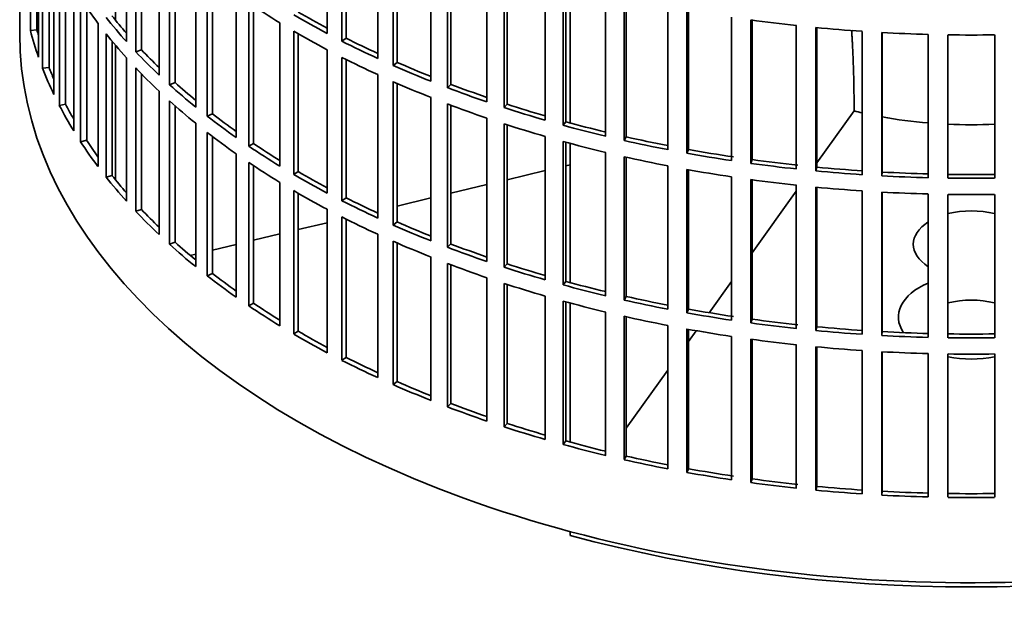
# Model space of a CAD drawing. Header units: millimetres. Extents: x 483 to 1358, y -1720 to 1581.
# Tile 2 of 29: x 1065 to 1214, y -1656 to -1567. Entities that reach past the tile are written whole.
import ezdxf

# ---------------------------------------------------------------- set-up
doc = ezdxf.new("R2010")
doc.units = ezdxf.units.MM
doc.layers.add('VSI344-454_FILTR', color=7, linetype='Continuous')
doc.layers.add('VSI344-454_SUPPO', color=7, linetype='Continuous')

# ---------------------------------------------------------------- blocks, each defined once
blk = doc.blocks.new('SE4')
at = {"layer": 'VSI344-454_FILTR', "color": 7, "linetype": 'Continuous', "lineweight": 35}
for p, q in [((1065.26, -1328.8), (1065.26, -1568.85)), ((1066.87, -1568.37), (1066.87, -1546.73)), ((1081.36, -1570.03), (1081.36, -1548.39)), ((1111.64, -1568.8), (1111.64, -1547.16)), ((1113.85, -1569.95), (1113.85, -1548.32)), ((1067.86, -1568.27), (1067.86, -1550.04)), ((1082.76, -1571.55), (1082.76, -1549.92)), ((1114.5, -1569.51), (1114.5, -1548.64)), ((1068.09, -1572.37), (1068.09, -1550.73)), ((1083.63, -1571.26), (1083.63, -1550.82)), ((1119.24, -1572.56), (1119.24, -1550.93)), ((1068.71, -1574.05), (1068.71, -1552.41)), ((1121.59, -1573.62), (1121.59, -1551.99)), ((1122.18, -1573.16), (1122.18, -1552.25)), ((1086.28, -1575.07), (1086.28, -1553.43)), ((1127.28, -1576.01), (1127.28, -1554.38)), ((1069.68, -1573.91), (1069.68, -1554.76)), ((1087.86, -1576.53), (1087.86, -1554.89)), ((1088.69, -1576.21), (1088.69, -1555.63)), ((1129.76, -1576.98), (1129.76, -1555.34)), ((1130.29, -1576.49), (1130.29, -1555.54)), ((1070.42, -1577.99), (1070.42, -1556.36)), ((1071.24, -1579.65), (1071.24, -1558.01)), ((1091.8, -1579.9), (1091.8, -1558.26)), ((1135.72, -1579.13), (1135.72, -1557.49)), ((1138.31, -1579.99), (1138.31, -1558.35)), ((1138.77, -1579.48), (1138.77, -1558.5)), ((1072.19, -1579.47), (1072.19, -1559.78)), ((1093.55, -1581.29), (1093.55, -1559.65)), ((1094.34, -1580.93), (1094.34, -1560.26)), ((1144.52, -1581.9), (1144.52, -1560.26)), ((1073.41, -1583.51), (1073.41, -1561.87)), ((1147.2, -1582.65), (1147.2, -1561.01)), ((1147.6, -1582.12), (1147.6, -1561.12)), ((1097.88, -1584.49), (1097.88, -1562.85)), ((1153.62, -1584.3), (1153.62, -1562.67)), ((1156.39, -1584.95), (1156.39, -1563.31)), ((1156.73, -1584.4), (1156.73, -1563.39)), ((1074.43, -1585.13), (1074.43, -1563.49)), ((1075.36, -1584.91), (1075.36, -1564.88)), ((1099.8, -1585.81), (1099.8, -1564.17)), ((1100.54, -1585.42), (1100.54, -1564.67)), ((1163, -1586.34), (1163, -1564.7)), ((1165.84, -1586.87), (1165.84, -1565.23)), ((1166.11, -1586.31), (1166.11, -1565.28)), ((1172.6, -1587.99), (1172.6, -1566.35)), ((1077.07, -1588.89), (1077.07, -1567.26)), ((1104.5, -1588.83), (1104.5, -1567.19)), ((1175.49, -1588.4), (1175.49, -1566.77)), ((1175.7, -1587.84), (1175.7, -1566.8)), ((1182.37, -1589.25), (1182.37, -1567.61)), ((1067.86, -1568.27), (1066.87, -1568.37)), ((1078.28, -1590.47), (1078.28, -1568.83)), ((1106.58, -1590.07), (1106.58, -1568.43)), ((1107.27, -1589.65), (1107.27, -1568.83)), ((1185.31, -1589.55), (1185.31, -1567.91)), ((1185.45, -1588.98), (1185.45, -1567.92)), ((1192.28, -1590.11), (1192.28, -1568.48)), ((1195.24, -1590.29), (1195.24, -1568.66)), ((1195.31, -1589.72), (1195.31, -1568.66)), ((1202.26, -1590.58), (1202.26, -1568.94)), ((1205.24, -1590.64), (1205.24, -1569)), ((1212.28, -1590.64), (1212.28, -1569)), ((1079.18, -1590.21), (1079.18, -1569.94)), ((1114.5, -1569.51), (1113.85, -1569.95)), ((1083.63, -1571.26), (1082.76, -1571.55)), ((1111.64, -1592.89), (1111.64, -1571.25)), ((1081.36, -1594.12), (1081.36, -1572.48)), ((1113.85, -1594.04), (1113.85, -1572.4)), ((1114.5, -1593.6), (1114.5, -1572.73)), ((1122.18, -1573.16), (1121.59, -1573.62)), ((1069.68, -1573.91), (1068.71, -1574.05)), ((1082.76, -1595.64), (1082.76, -1574)), ((1083.63, -1595.35), (1083.63, -1574.91)), ((1119.24, -1596.65), (1119.24, -1575.01)), ((1088.69, -1576.21), (1087.86, -1576.53)), ((1121.59, -1597.71), (1121.59, -1576.07)), ((1122.18, -1597.24), (1122.18, -1576.33)), ((1130.29, -1576.49), (1129.76, -1576.98)), ((1086.28, -1599.16), (1086.28, -1577.52)), ((1072.19, -1579.47), (1071.24, -1579.65)), ((1087.86, -1600.62), (1087.86, -1578.98)), ((1088.69, -1600.29), (1088.69, -1579.72)), ((1127.28, -1600.1), (1127.28, -1578.46)), ((1129.76, -1601.06), (1129.76, -1579.42)), ((1130.29, -1600.57), (1130.29, -1579.63)), ((1138.77, -1579.48), (1138.31, -1579.99)), ((1094.34, -1580.93), (1093.55, -1581.29)), ((1091.8, -1603.98), (1091.8, -1582.35)), ((1135.72, -1603.21), (1135.72, -1581.58)), ((1138.31, -1604.08), (1138.31, -1582.44)), ((1138.77, -1603.57), (1138.77, -1582.59)), ((1147.6, -1582.12), (1147.2, -1582.65)), ((1093.55, -1605.38), (1093.55, -1583.74)), ((1075.36, -1584.91), (1074.43, -1585.13)), ((1094.34, -1605.02), (1094.34, -1584.35)), ((1100.54, -1585.42), (1099.8, -1585.81)), ((1144.52, -1605.98), (1144.52, -1584.34)), ((1147.2, -1606.74), (1147.2, -1585.1)), ((1147.6, -1606.21), (1147.6, -1585.21)), ((1156.73, -1584.4), (1156.39, -1584.95)), ((1097.88, -1608.58), (1097.88, -1586.94)), ((1153.62, -1608.39), (1153.62, -1586.75)), ((1166.11, -1586.31), (1165.84, -1586.87)), ((1099.8, -1609.9), (1099.8, -1588.26)), ((1156.39, -1609.03), (1156.39, -1587.4)), ((1156.73, -1608.49), (1156.73, -1587.47)), ((1175.7, -1587.84), (1175.49, -1588.4)), ((1100.54, -1609.51), (1100.54, -1588.76)), ((1107.27, -1589.65), (1106.58, -1590.07)), ((1163, -1610.42), (1163, -1588.79)), ((1165.84, -1610.96), (1165.84, -1589.32)), ((1166.11, -1610.4), (1166.11, -1589.37)), ((1185.45, -1588.98), (1185.31, -1589.55)), ((1195.31, -1589.72), (1195.24, -1590.29)), ((1079.18, -1590.21), (1078.28, -1590.47)), ((1104.5, -1612.92), (1104.5, -1591.28)), ((1172.6, -1612.07), (1172.6, -1590.44)), ((1175.49, -1612.49), (1175.49, -1590.85)), ((1175.7, -1611.93), (1175.7, -1590.88)), ((1106.58, -1614.15), (1106.58, -1592.52)), ((1107.27, -1613.74), (1107.27, -1592.92)), ((1182.37, -1613.34), (1182.37, -1591.7)), ((1185.31, -1613.63), (1185.31, -1592)), ((1185.45, -1613.06), (1185.45, -1592.01)), ((1192.28, -1614.2), (1192.28, -1592.56)), ((1195.24, -1614.38), (1195.24, -1592.74)), ((1195.31, -1613.8), (1195.31, -1592.75)), ((1202.26, -1614.66), (1202.26, -1593.03)), ((1205.24, -1614.72), (1205.24, -1593.09)), ((1212.28, -1614.72), (1212.28, -1593.09)), ((1114.5, -1593.6), (1113.85, -1594.04)), ((1083.63, -1595.35), (1082.76, -1595.64)), ((1111.64, -1616.98), (1111.64, -1595.34)), ((1113.85, -1618.13), (1113.85, -1596.49)), ((1114.5, -1617.68), (1114.5, -1596.82)), ((1122.18, -1597.24), (1121.59, -1597.71)), ((1088.69, -1600.29), (1087.86, -1600.62)), ((1119.24, -1620.74), (1119.24, -1599.1)), ((1121.59, -1621.8), (1121.59, -1600.16)), ((1122.18, -1621.33), (1122.18, -1600.42)), ((1130.29, -1600.57), (1129.76, -1601.06)), ((1127.28, -1624.19), (1127.28, -1602.55)), ((1129.76, -1625.15), (1129.76, -1603.51)), ((1130.29, -1624.66), (1130.29, -1603.71)), ((1138.77, -1603.57), (1138.31, -1604.08)), ((1094.34, -1605.02), (1093.55, -1605.38)), ((1135.72, -1627.3), (1135.72, -1605.66)), ((1147.6, -1606.21), (1147.2, -1606.74)), ((1138.31, -1628.16), (1138.31, -1606.52)), ((1138.77, -1627.65), (1138.77, -1606.68)), ((1144.52, -1630.07), (1144.52, -1608.43)), ((1147.2, -1630.82), (1147.2, -1609.19)), ((1147.6, -1630.3), (1147.6, -1609.3)), ((1156.73, -1608.49), (1156.39, -1609.03)), ((1100.54, -1609.51), (1099.8, -1609.9)), ((1153.62, -1632.48), (1153.62, -1610.84)), ((1166.11, -1610.4), (1165.84, -1610.96)), ((1156.39, -1633.12), (1156.39, -1611.48)), ((1156.73, -1632.58), (1156.73, -1611.56)), ((1175.7, -1611.93), (1175.49, -1612.49)), ((1107.27, -1613.74), (1106.58, -1614.15)), ((1163, -1634.51), (1163, -1612.87)), ((1165.84, -1635.04), (1165.84, -1613.4)), ((1166.11, -1634.49), (1166.11, -1613.45)), ((1185.45, -1613.06), (1185.31, -1613.63)), ((1195.31, -1613.8), (1195.24, -1614.38)), ((1172.6, -1636.16), (1172.6, -1614.52)), ((1175.49, -1636.58), (1175.49, -1614.94)), ((1175.7, -1636.01), (1175.7, -1614.97)), ((1182.37, -1637.42), (1182.37, -1615.79)), ((1185.31, -1637.72), (1185.31, -1616.08)), ((1185.45, -1637.15), (1185.45, -1616.1)), ((1192.28, -1638.29), (1192.28, -1616.65)), ((1195.24, -1638.47), (1195.24, -1616.83)), ((1195.31, -1637.89), (1195.31, -1616.83)), ((1114.5, -1617.68), (1113.85, -1618.13)), ((1202.26, -1638.75), (1202.26, -1617.11)), ((1205.24, -1638.81), (1205.24, -1617.17)), ((1212.28, -1638.81), (1212.28, -1617.17)), ((1122.18, -1621.33), (1121.59, -1621.8)), ((1130.29, -1624.66), (1129.76, -1625.15)), ((1138.77, -1627.65), (1138.31, -1628.16)), ((1147.6, -1630.3), (1147.2, -1630.82)), ((1156.73, -1632.58), (1156.39, -1633.12)), ((1166.11, -1634.49), (1165.84, -1635.04)), ((1175.7, -1636.01), (1175.49, -1636.58)), ((1185.45, -1637.15), (1185.31, -1637.72)), ((1195.31, -1637.89), (1195.24, -1638.47))]:
    blk.add_line(p, q, dxfattribs=at)
for centre, radius, start, end in [((1208.76, -1320.53), 248.5, 269.189, 270.811), ((1208.76, -1343.32), 246.77, 269.1833, 270.8167), ((1208.76, -1342.16), 248.5, 269.189, 270.811), ((1208.76, -1344.61), 248.5, 269.189, 270.811), ((1208.76, -1367.4), 246.77, 269.1833, 270.8167), ((1208.76, -1366.25), 248.5, 269.189, 270.811), ((1208.76, -1368.7), 248.5, 269.189, 270.811), ((1208.76, -1391.49), 246.77, 269.1833, 270.8167), ((1208.76, -1390.34), 248.5, 269.189, 270.811)]:
    blk.add_arc(centre, radius, start, end, dxfattribs=at)
for centre, major_axis, start_param, end_param in [((1208.76, -1534.35), (-143.5, 0), 0.359458, 0.408487), ((1208.76, -1510.26), (-143.5, 0), 0.708524, 0.757553), ((1208.76, -1531.9), (-143.5, 0), 0.429271, 0.4783), ((1208.76, -1531.9), (-142.5, 0), 0.429099, 0.464583), ((1208.76, -1507.81), (-143.5, 0), 0.778337, 0.827366), ((1208.76, -1507.81), (-142.5, 0), 0.778165, 0.820895), ((1208.76, -1486.17), (-143.5, 0), 1.336842, 1.385871), ((1208.76, -1568.85), (143.5, 0), 3.141593, 5.158357), ((1208.76, -1555.99), (-143.5, 0), 0.150018, 0.199048), ((1208.76, -1555.99), (-142.5, 0), 0.149846, 0.160582), ((1208.76, -1534.35), (-143.5, 0), 0.429271, 0.4783), ((1208.76, -1510.26), (-143.5, 0), 0.778337, 0.827366), ((1208.76, -1486.17), (-143.5, 0), 1.406655, 1.455685), ((1208.76, -1486.17), (-143.5, 0), 1.476469, 1.525498), ((1208.76, -1507.81), (-143.5, 0), 0.84815, 0.897179), ((1208.76, -1507.81), (-142.5, 0), 0.847978, 0.891566), ((1208.76, -1531.9), (-143.5, 0), 0.499084, 0.548113), ((1208.76, -1531.9), (-142.5, 0), 0.498912, 0.536508), ((1208.76, -1510.26), (-143.5, 0), 0.84815, 0.897179), ((1208.76, -1507.81), (-143.5, 0), 0.917963, 0.966992), ((1208.76, -1507.81), (-142.5, 0), 0.917791, 0.962144), ((1208.76, -1555.99), (-143.5, 0), 0.219831, 0.268861), ((1208.76, -1555.99), (-142.5, 0), 0.219659, 0.242088), ((1208.76, -1534.35), (-143.5, 0), 0.499084, 0.548113), ((1208.76, -1531.9), (-143.5, 0), 0.568897, 0.617927), ((1208.76, -1531.9), (-142.5, 0), 0.568725, 0.607984), ((1208.76, -1510.26), (-143.5, 0), 0.917963, 0.966992), ((1208.76, -1507.81), (-142.5, 0), 0.987604, 1.032651), ((1208.76, -1507.81), (-143.5, 0), 0.987776, 1.036806), ((1208.76, -1555.99), (-143.5, 0), 0.289645, 0.338674), ((1208.76, -1555.99), (-142.5, 0), 0.289473, 0.318152), ((1208.76, -1534.35), (-143.5, 0), 0.568897, 0.617927), ((1208.76, -1510.26), (-143.5, 0), 0.987776, 1.036806), ((1208.76, -1507.81), (-142.5, 0), 1.057417, 1.103102), ((1208.76, -1531.9), (-142.5, 0), 0.638538, 0.679153), ((1208.76, -1507.81), (-143.5, 0), 1.057589, 1.106619), ((1208.76, -1531.9), (-143.5, 0), 0.63871, 0.68774), ((1208.76, -1510.26), (-143.5, 0), 1.057589, 1.106619), ((1208.76, -1507.81), (-143.5, 0), 1.127403, 1.176432), ((1208.76, -1507.81), (-142.5, 0), 1.127231, 1.17351), ((1208.76, -1534.35), (-143.5, 0), 0.63871, 0.68774), ((1208.76, -1555.99), (-143.5, 0), 0.359458, 0.408487), ((1208.76, -1555.99), (-142.5, 0), 0.359286, 0.391958), ((1208.76, -1531.9), (-142.5, 0), 0.708352, 0.750104), ((1208.76, -1510.26), (-143.5, 0), 1.127403, 1.176432), ((1208.76, -1507.81), (-143.5, 0), 1.197216, 1.246245), ((1208.76, -1507.81), (-142.5, 0), 1.197044, 1.243883), ((1208.76, -1531.9), (-143.5, 0), 0.708524, 0.757553), ((1208.76, -1507.81), (-143.5, 0), 1.267029, 1.316058), ((1208.76, -1507.81), (-142.5, 0), 1.266857, 1.31623), ((1208.76, -1534.35), (-143.5, 0), 0.708524, 0.757553), ((1208.76, -1510.26), (-143.5, 0), 1.197216, 1.246245), ((1208.76, -1507.81), (-143.5, 0), 1.336842, 1.385871), ((1208.76, -1507.81), (-142.5, 0), 1.33667, 1.386044), ((1208.76, -1531.9), (-143.5, 0), 0.778337, 0.827366), ((1208.76, -1531.9), (-142.5, 0), 0.778165, 0.820895), ((1208.76, -1510.26), (-143.5, 0), 1.267029, 1.316058), ((1208.76, -1507.81), (-143.5, 0), 1.406655, 1.455685), ((1208.76, -1507.81), (-142.5, 0), 1.406483, 1.455857), ((1208.76, -1507.81), (-142.5, 0), 1.476296, 1.52567), ((1208.76, -1555.99), (-143.5, 0), 0.429271, 0.4783), ((1208.76, -1555.99), (-142.5, 0), 0.429099, 0.464583), ((1208.76, -1510.26), (-143.5, 0), 1.336842, 1.385871), ((1208.76, -1507.81), (-143.5, 0), 1.476469, 1.525498), ((1208.76, -1534.35), (-143.5, 0), 0.778337, 0.827366), ((1208.76, -1510.26), (-143.5, 0), 1.406655, 1.455685), ((1208.76, -1510.26), (-143.5, 0), 1.476469, 1.525498), ((1208.76, -1531.9), (-143.5, 0), 0.84815, 0.897179), ((1208.76, -1531.9), (-142.5, 0), 0.847978, 0.891566), ((1208.76, -1555.99), (-143.5, 0), 0.499084, 0.548113), ((1208.76, -1555.99), (-142.5, 0), 0.498912, 0.536508), ((1208.76, -1534.35), (-143.5, 0), 0.84815, 0.897179), ((1208.76, -1531.9), (-142.5, 0), 0.917791, 0.962144), ((1208.76, -1531.9), (-143.5, 0), 0.917963, 0.966992), ((1208.76, -1555.99), (-142.5, 0), 0.568725, 0.607984), ((1208.76, -1534.35), (-143.5, 0), 0.917963, 0.966992), ((1208.76, -1555.99), (-143.5, 0), 0.568897, 0.617927), ((1208.76, -1531.9), (-143.5, 0), 0.987776, 1.036806), ((1208.76, -1531.9), (-142.5, 0), 0.987604, 1.032651), ((1208.76, -1534.35), (-143.5, 0), 0.987776, 1.036806), ((1208.76, -1531.9), (-143.5, 0), 1.057589, 1.106619), ((1208.76, -1531.9), (-142.5, 0), 1.057417, 1.103102), ((1208.76, -1555.99), (-143.5, 0), 0.63871, 0.68774), ((1208.76, -1555.99), (-142.5, 0), 0.638538, 0.679153), ((1208.76, -1531.9), (-142.5, 0), 1.127231, 1.17351), ((1208.76, -1534.35), (-143.5, 0), 1.057589, 1.106619), ((1208.76, -1531.9), (-143.5, 0), 1.127403, 1.176432), ((1208.76, -1534.35), (-143.5, 0), 1.127403, 1.176432), ((1208.76, -1531.9), (-143.5, 0), 1.197216, 1.246245), ((1208.76, -1531.9), (-142.5, 0), 1.197044, 1.243883), ((1208.76, -1555.99), (-143.5, 0), 0.708524, 0.757553), ((1208.76, -1555.99), (-142.5, 0), 0.708352, 0.750104), ((1208.76, -1531.9), (-142.5, 0), 1.266857, 1.31623), ((1208.76, -1534.35), (-143.5, 0), 1.197216, 1.246245), ((1208.76, -1531.9), (-143.5, 0), 1.267029, 1.316058), ((1208.76, -1531.9), (-142.5, 0), 1.33667, 1.386044), ((1208.76, -1555.99), (-142.5, 0), 0.778165, 0.820895), ((1208.76, -1534.35), (-143.5, 0), 1.267029, 1.316058), ((1208.76, -1531.9), (-143.5, 0), 1.336842, 1.385871), ((1208.76, -1531.9), (-143.5, 0), 1.406655, 1.455685), ((1208.76, -1531.9), (-142.5, 0), 1.406483, 1.455857), ((1208.76, -1531.9), (-142.5, 0), 1.476296, 1.52567), ((1208.76, -1555.99), (-143.5, 0), 0.778337, 0.827366), ((1208.76, -1534.35), (-143.5, 0), 1.336842, 1.385871), ((1208.76, -1531.9), (-143.5, 0), 1.476469, 1.525498), ((1208.76, -1534.35), (-143.5, 0), 1.406655, 1.455685), ((1208.76, -1534.35), (-143.5, 0), 1.476469, 1.525498), ((1208.76, -1555.99), (-143.5, 0), 0.84815, 0.897179), ((1208.76, -1555.99), (-142.5, 0), 0.847978, 0.891566), ((1208.76, -1555.99), (-143.5, 0), 0.917963, 0.966992), ((1208.76, -1555.99), (-142.5, 0), 0.917791, 0.962144), ((1208.76, -1555.99), (-143.5, 0), 0.987776, 1.036806), ((1208.76, -1555.99), (-142.5, 0), 0.987604, 1.032651), ((1208.76, -1555.99), (-143.5, 0), 1.057589, 1.106619), ((1208.76, -1555.99), (-142.5, 0), 1.057417, 1.103102), ((1208.76, -1555.99), (-143.5, 0), 1.127403, 1.176432), ((1208.76, -1555.99), (-142.5, 0), 1.127231, 1.17351), ((1208.76, -1555.99), (-143.5, 0), 1.197216, 1.246245), ((1208.76, -1555.99), (-142.5, 0), 1.197044, 1.243883), ((1208.76, -1555.99), (-142.5, 0), 1.266857, 1.31623), ((1208.76, -1555.99), (-143.5, 0), 1.267029, 1.316058), ((1208.76, -1555.99), (-142.5, 0), 1.33667, 1.386044), ((1208.76, -1555.99), (-143.5, 0), 1.336842, 1.385871), ((1208.76, -1555.99), (-142.5, 0), 1.406483, 1.455857), ((1208.76, -1555.99), (-143.5, 0), 1.406655, 1.455685), ((1208.76, -1555.99), (-143.5, 0), 1.476469, 1.525498), ((1208.76, -1555.99), (-142.5, 0), 1.476296, 1.52567)]:
    blk.add_ellipse(centre, major_axis=major_axis, ratio=0.57735, start_param=start_param, end_param=end_param, dxfattribs=at)
at = {"layer": 'VSI344-454_SUPPO', "color": 7, "linetype": 'Continuous', "lineweight": 35}
for p, q in [((1079.73, -1566.82), (1079.73, -1546.52)), ((1148.28, -1582.31), (1148.28, -1561.31)), ((1079.73, -1590.9), (1079.73, -1570.61)), ((1185.45, -1588.33), (1191.08, -1580.49)), ((1191.08, -1580.29), (1191.08, -1580.49)), ((1148.28, -1606.39), (1148.28, -1585.39)), ((1147.6, -1588.76), (1148.28, -1588.6)), ((1138.77, -1590.87), (1144.52, -1589.5)), ((1130.29, -1592.9), (1135.72, -1591.6)), ((1175.7, -1601.92), (1182.37, -1592.62)), ((1122.18, -1594.84), (1127.28, -1593.62)), ((1107.27, -1598.4), (1111.64, -1597.36)), ((1100.54, -1600.01), (1104.5, -1599.06)), ((1094.34, -1601.5), (1097.88, -1600.65)), ((1090.98, -1602.3), (1091.8, -1602.1)), ((1169.23, -1610.94), (1172.6, -1606.25)), ((1148.28, -1630.48), (1148.28, -1609.48)), ((1166.11, -1615.29), (1167.28, -1613.66)), ((1156.73, -1628.36), (1163, -1619.63)), ((1148.28, -1644.56), (1148.28, -1643.98))]:
    blk.add_line(p, q, dxfattribs=at)
for centre, major_axis, start_param, end_param in [((1208.76, -1556.6), (45, 0), 4.308579, 4.337394), ((1208.76, -1556.6), (45, 0), 4.408949, 4.56748), ((1208.76, -1556.6), (45, 0), 4.634142, 4.790635), ((1208.76, -1600.62), (8.75, 0), 1.157096, 1.984496), ((1208.76, -1600.62), (8.75, 0), 2.407803, 3.875383), ((1208.76, -1611.59), (-11, 0), -0.938824, 0.382349), ((1208.76, -1614.09), (8.75, 0), 1.157096, 1.984496), ((1208.76, -1611.59), (-11, 0), 1.245307, 1.896286), ((1208.76, -1570.07), (-142.5, 0), 1.132467, 2.009125)]:
    blk.add_ellipse(centre, major_axis=major_axis, ratio=0.57735, start_param=start_param, end_param=end_param, dxfattribs=at)
blk.add_open_spline([(1191.08, -1580.29), (1191.08, -1573.99), (1190.71, -1568.28)], degree=2, dxfattribs=at)

msp = doc.modelspace()

# ---------------------------------------------------------------- block references
msp.add_blockref('SE4', (0, 0))

doc.saveas('drawing.dxf')
